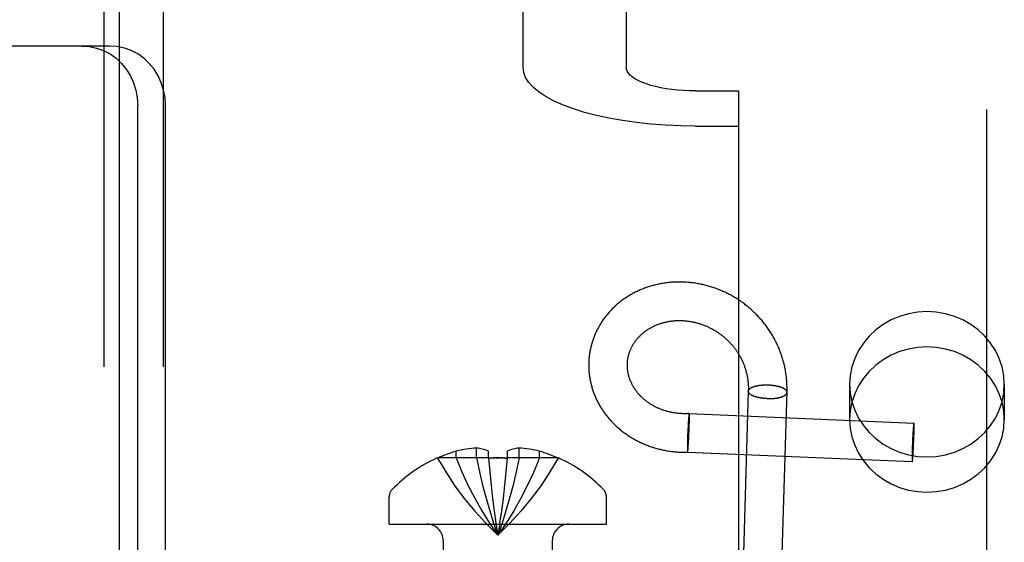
# Model space of a CAD drawing. Header units: inches. Extents: x 0 to 224, y 0 to 145.
# Tile 23 of 91: x 72.856 to 73.849, y 52.869 to 53.396. Entities that reach past the tile are written whole.
import ezdxf

# ---------------------------------------------------------------- set-up
doc = ezdxf.new("R2010")
doc.units = ezdxf.units.IN
doc.header["$LTSCALE"] = 12.302632
doc.header["$MEASUREMENT"] = 0
doc.linetypes.add('HIDDEN', pattern=[0.2, 0.1, -0.1])
doc.layers.add('DEFAULT_2', color=8, linetype='HIDDEN')
doc.layers.add('DOOR_3_ASSEMBLY', color=7, linetype='CONTINUOUS')

msp = doc.modelspace()

# ---------------------------------------------------------------- linework, layer by layer
at = {"layer": 'DEFAULT_2', "color": 8, "linetype": 'HIDDEN'}
for p, q in [((73.83138, 55.76637), (73.83138, 50.51637)), ((72.94088, 54.27637), (72.94088, 51.20837)), ((73.00088, 54.27637), (73.00088, 51.20837)), ((73.01888, 51.24237), (73.01888, 54.24237)), ((73.07888, 51.24237), (73.07888, 54.24237)), ((73.36388, 53.3485), (73.36388, 54.12876)), ((73.46788, 54.12876), (73.46788, 53.3485)), ((72.94722, 53.36987), (72.78384, 53.36987)), ((73.53788, 53.32456), (73.58138, 53.32456)), ((73.58138, 53.32456), (73.58138, 53.28899)), ((72.97528, 52.68287), (72.97528, 53.30987)), ((73.00323, 52.68287), (73.00323, 53.30987)), ((73.53788, 53.28899), (73.58138, 53.28899)), ((73.58138, 53.28899), (73.58138, 52.3493)), ((73.59115, 53.0216), (73.59118, 53.02244)), ((73.59115, 53.02162), (73.59117, 53.02185)), ((73.63014, 53.02044), (73.63012, 53.02021)), ((73.69338, 53.02856), (73.69338, 52.99299)), ((73.84938, 53.02856), (73.84938, 52.99299)), ((73.53063, 52.99107), (73.53054, 52.9896)), ((73.53073, 52.99244), (73.53063, 52.99107)), ((73.53081, 52.99351), (73.53073, 52.99244)), ((73.53087, 52.9943), (73.53081, 52.99351)), ((73.53093, 52.99504), (73.53087, 52.9943)), ((73.53098, 52.99556), (73.53093, 52.99504)), ((73.53102, 52.99605), (73.53098, 52.99556)), ((73.53107, 52.9965), (73.53102, 52.99605)), ((73.5311, 52.99678), (73.53107, 52.9965)), ((73.53113, 52.99704), (73.5311, 52.99678)), ((73.53116, 52.99729), (73.53113, 52.99704)), ((73.53123, 52.99785), (73.5312, 52.99764)), ((73.5315, 52.99901), (73.75817, 52.98946)), ((73.53168, 52.99764), (73.53167, 52.99785)), ((73.53167, 52.98986), (73.5317, 52.99132)), ((73.53169, 52.99742), (73.53168, 52.99764)), ((73.5317, 52.99718), (73.53169, 52.99742)), ((73.53171, 52.99692), (73.5317, 52.99718)), ((73.5317, 52.99132), (73.53172, 52.99267)), ((73.53171, 52.99664), (73.53171, 52.99692)), ((73.53172, 52.99621), (73.53171, 52.99664)), ((73.53173, 52.99573), (73.53172, 52.99621)), ((73.53172, 52.99267), (73.53173, 52.99372)), ((73.53173, 52.99523), (73.53173, 52.99573)), ((73.53173, 52.9945), (73.53173, 52.99523)), ((73.53173, 52.99372), (73.53173, 52.9945)), ((73.53007, 52.9807), (73.52996, 52.97805)), ((73.53019, 52.98332), (73.53007, 52.9807)), ((73.53031, 52.9856), (73.53019, 52.98332)), ((73.53043, 52.98779), (73.53031, 52.9856)), ((73.53054, 52.9896), (73.53043, 52.98779)), ((73.53129, 52.97836), (73.5314, 52.98101)), ((73.5314, 52.98101), (73.5315, 52.98362)), ((73.5315, 52.98362), (73.53157, 52.98589)), ((73.53157, 52.98589), (73.53163, 52.98806)), ((73.53163, 52.98806), (73.53167, 52.98986)), ((73.75724, 52.9806), (73.75713, 52.97878)), ((73.75734, 52.98206), (73.75724, 52.9806)), ((73.75742, 52.9832), (73.75734, 52.98206)), ((73.7575, 52.98426), (73.75742, 52.9832)), ((73.75756, 52.98505), (73.7575, 52.98426)), ((73.75763, 52.98578), (73.75756, 52.98505)), ((73.75767, 52.98629), (73.75763, 52.98578)), ((73.75772, 52.98677), (73.75767, 52.98629)), ((73.75777, 52.9872), (73.75772, 52.98677)), ((73.75779, 52.98748), (73.75777, 52.9872)), ((73.75782, 52.98773), (73.75779, 52.98748)), ((73.75785, 52.98797), (73.75782, 52.98773)), ((73.75788, 52.98819), (73.75785, 52.98797)), ((73.75829, 52.97827), (73.75834, 52.98012)), ((73.75835, 52.9881), (73.75834, 52.98831)), ((73.75834, 52.98012), (73.75837, 52.98161)), ((73.75836, 52.98787), (73.75835, 52.9881)), ((73.75837, 52.98762), (73.75836, 52.98787)), ((73.75838, 52.98736), (73.75837, 52.98762)), ((73.75837, 52.98161), (73.75839, 52.983)), ((73.75838, 52.98708), (73.75838, 52.98736)), ((73.75839, 52.98663), (73.75838, 52.98708)), ((73.7584, 52.98614), (73.75839, 52.98663)), ((73.75839, 52.983), (73.7584, 52.98408)), ((73.7584, 52.98563), (73.7584, 52.98614)), ((73.7584, 52.98488), (73.7584, 52.98563)), ((73.7584, 52.98408), (73.7584, 52.98488)), ((73.52973, 52.97099), (73.52968, 52.96919)), ((73.52979, 52.97317), (73.52973, 52.97099)), ((73.52986, 52.97543), (73.52979, 52.97317)), ((73.52996, 52.97805), (73.52986, 52.97543)), ((73.5308, 52.9692), (73.53091, 52.97101)), ((73.53091, 52.97101), (73.53104, 52.97318)), ((73.53104, 52.97318), (73.53117, 52.97573)), ((73.53117, 52.97573), (73.53129, 52.97836)), ((73.75676, 52.97161), (73.75664, 52.96891)), ((73.75689, 52.97427), (73.75676, 52.97161)), ((73.75701, 52.97658), (73.75689, 52.97427)), ((73.75713, 52.97878), (73.75701, 52.97658)), ((73.75794, 52.96835), (73.75805, 52.97104)), ((73.75805, 52.97104), (73.75815, 52.97372)), ((73.75815, 52.97372), (73.75823, 52.97604)), ((73.75823, 52.97604), (73.75829, 52.97827)), ((73.29644, 52.9543), (73.29644, 52.96101)), ((73.31705, 52.9543), (73.31705, 52.96426)), ((73.32894, 52.9543), (73.32894, 52.96101)), ((73.34794, 52.96101), (73.34794, 52.9543)), ((73.35984, 52.9543), (73.35984, 52.96426)), ((73.38044, 52.9543), (73.38044, 52.96101)), ((73.52964, 52.96639), (73.52963, 52.96534)), ((73.52963, 52.96534), (73.52963, 52.96456)), ((73.52963, 52.96456), (73.52963, 52.96383)), ((73.52963, 52.96383), (73.52963, 52.96333)), ((73.52963, 52.96333), (73.52964, 52.96285)), ((73.52966, 52.96774), (73.52964, 52.96639)), ((73.52964, 52.96285), (73.52964, 52.96241)), ((73.52964, 52.96241), (73.52965, 52.96214)), ((73.52965, 52.96214), (73.52966, 52.96188)), ((73.52968, 52.96919), (73.52966, 52.96774)), ((73.52966, 52.96188), (73.52966, 52.96164)), ((73.52966, 52.96164), (73.52967, 52.96142)), ((73.52967, 52.96142), (73.52968, 52.96121)), ((73.53013, 52.96121), (73.53016, 52.96142)), ((73.53022, 52.96189), (73.53025, 52.96215)), ((73.53025, 52.96215), (73.53027, 52.96242)), ((73.53027, 52.96242), (73.53032, 52.96286)), ((73.53032, 52.96286), (73.53036, 52.96333)), ((73.53036, 52.96333), (73.53041, 52.96384)), ((73.53041, 52.96384), (73.53047, 52.96457)), ((73.53047, 52.96457), (73.53053, 52.96535)), ((73.53053, 52.96535), (73.53061, 52.9664)), ((73.53061, 52.9664), (73.53071, 52.96775)), ((73.53071, 52.96775), (73.5308, 52.9692)), ((73.7564, 52.96168), (73.75636, 52.95983)), ((73.75647, 52.96391), (73.7564, 52.96168)), ((73.75654, 52.96623), (73.75647, 52.96391)), ((73.75664, 52.96891), (73.75654, 52.96623)), ((73.75745, 52.95936), (73.75757, 52.96117)), ((73.75757, 52.96117), (73.75769, 52.96338)), ((73.75769, 52.96338), (73.75781, 52.96568)), ((73.75781, 52.96568), (73.75794, 52.96835)), ((73.27744, 52.9543), (73.27759, 52.95403)), ((73.27759, 52.95403), (73.27819, 52.9543)), ((73.32894, 52.9543), (73.27819, 52.9543)), ((73.32894, 52.9543), (73.33025, 52.94013)), ((73.32894, 52.9543), (73.32897, 52.95403)), ((73.32897, 52.95403), (73.33054, 52.95411)), ((73.33685, 52.95429), (73.33844, 52.9543)), ((73.33844, 52.9543), (73.34003, 52.95429)), ((73.34635, 52.95411), (73.34792, 52.95403)), ((73.34794, 52.9543), (73.34663, 52.94013)), ((73.34794, 52.9543), (73.34792, 52.95403)), ((73.3987, 52.9543), (73.34794, 52.9543)), ((73.39929, 52.95403), (73.3987, 52.9543)), ((73.39944, 52.9543), (73.39929, 52.95403)), ((73.52986, 52.96005), (73.75653, 52.95049)), ((73.75631, 52.95695), (73.7563, 52.95587)), ((73.7563, 52.95587), (73.7563, 52.95507)), ((73.7563, 52.95507), (73.7563, 52.95433)), ((73.7563, 52.95433), (73.7563, 52.95381)), ((73.7563, 52.95381), (73.7563, 52.95333)), ((73.7563, 52.95333), (73.75631, 52.95288)), ((73.75633, 52.95834), (73.75631, 52.95695)), ((73.75631, 52.95288), (73.75632, 52.9526)), ((73.75632, 52.9526), (73.75633, 52.95233)), ((73.75636, 52.95983), (73.75633, 52.95834)), ((73.75633, 52.95233), (73.75633, 52.95209)), ((73.75633, 52.95209), (73.75634, 52.95186)), ((73.75634, 52.95186), (73.75635, 52.95165)), ((73.75682, 52.95176), (73.75684, 52.95198)), ((73.75684, 52.95198), (73.75687, 52.95222)), ((73.75687, 52.95222), (73.7569, 52.95248)), ((73.7569, 52.95248), (73.75693, 52.95275)), ((73.75693, 52.95275), (73.75698, 52.95319)), ((73.75698, 52.95319), (73.75702, 52.95366)), ((73.75702, 52.95366), (73.75707, 52.95417)), ((73.75707, 52.95417), (73.75713, 52.9549)), ((73.75713, 52.9549), (73.7572, 52.95569)), ((73.7572, 52.95569), (73.75728, 52.95675)), ((73.75728, 52.95675), (73.75736, 52.95789)), ((73.75736, 52.95789), (73.75745, 52.95936)), ((73.33023, 52.94034), (73.33166, 52.9266)), ((73.34665, 52.94034), (73.34523, 52.9266)), ((73.33164, 52.92677), (73.33318, 52.91345)), ((73.22894, 52.88737), (73.22894, 52.91537)), ((73.33316, 52.91357), (73.33482, 52.90069)), ((73.34372, 52.91357), (73.34208, 52.90077)), ((73.44794, 52.88737), (73.44794, 52.91537)), ((73.34208, 52.90077), (73.34031, 52.8883)), ((73.22894, 52.88737), (73.44794, 52.88737)), ((73.34032, 52.88834), (73.33844, 52.8763)), ((73.28344, 52.87087), (73.28344, 52.64737)), ((73.39344, 52.87087), (73.39344, 52.64737))]:
    msp.add_line(p, q, dxfattribs=at)
for points in [[(72.91926, 53.36987), (72.92664, 53.36934), (72.93376, 53.36783), (72.9407, 53.3653), (72.94727, 53.36183), (72.95336, 53.35747), (72.95887, 53.3523), (72.9637, 53.34639), (72.96778, 53.33987), (72.97101, 53.33283), (72.97337, 53.3254), (72.97479, 53.31777), (72.97528, 53.30987)], [(73.00323, 53.30987), (73.00274, 53.31777), (73.00132, 53.3254), (72.99896, 53.33283), (72.99573, 53.33987), (72.99165, 53.34639), (72.98683, 53.3523), (72.98131, 53.35747), (72.97523, 53.36183), (72.96865, 53.3653), (72.96172, 53.36783), (72.95459, 53.36934), (72.94722, 53.36987)], [(73.53788, 53.28899), (73.52266, 53.28922), (73.50766, 53.2899), (73.49284, 53.29102), (73.47837, 53.29258), (73.46434, 53.29457), (73.45088, 53.29697), (73.43808, 53.29976), (73.42603, 53.30292), (73.41484, 53.30642), (73.40459, 53.31025), (73.39535, 53.31437), (73.38719, 53.31875), (73.38018, 53.32335), (73.37437, 53.32815), (73.36981, 53.3331), (73.36652, 53.33817), (73.36455, 53.3433), (73.36388, 53.3485)], [(73.53788, 53.32456), (73.53175, 53.32465), (73.52572, 53.32493), (73.51976, 53.32538), (73.51394, 53.32601), (73.5083, 53.32681), (73.50288, 53.32777), (73.49773, 53.32889), (73.49288, 53.33016), (73.48838, 53.33158), (73.48425, 53.33311), (73.48054, 53.33477), (73.47726, 53.33653), (73.47444, 53.33839), (73.4721, 53.34032), (73.47026, 53.34231), (73.46894, 53.34435), (73.46815, 53.34641), (73.46788, 53.3485)], [(73.63017, 53.02159), (73.63019, 53.02278), (73.6302, 53.02397), (73.6302, 53.02516), (73.63018, 53.02634), (73.63015, 53.02753), (73.63011, 53.02872), (73.63005, 53.02991), (73.62998, 53.03109), (73.62989, 53.03228), (73.62979, 53.03346), (73.62968, 53.03465), (73.62955, 53.03583), (73.62941, 53.03701), (73.62926, 53.03819), (73.6291, 53.03937), (73.62892, 53.04055), (73.62872, 53.04172), (73.62852, 53.04289), (73.6283, 53.04406), (73.62806, 53.04523), (73.62782, 53.0464), (73.62756, 53.04756), (73.62729, 53.04872), (73.627, 53.04988), (73.6267, 53.05103), (73.62639, 53.05218), (73.62607, 53.05333), (73.62573, 53.05447), (73.62538, 53.05562), (73.62501, 53.05675), (73.62464, 53.05788), (73.62425, 53.05901), (73.62384, 53.06014), (73.62343, 53.06126), (73.623, 53.06237), (73.62256, 53.06349), (73.62211, 53.06459), (73.62164, 53.06569), (73.62117, 53.06679), (73.62068, 53.06788), (73.62017, 53.06897), (73.61966, 53.07005), (73.61913, 53.07112), (73.61859, 53.07219), (73.61804, 53.07326), (73.61748, 53.07431), (73.6169, 53.07537), (73.61632, 53.07641), (73.61572, 53.07745), (73.61511, 53.07848), (73.61449, 53.07951), (73.61385, 53.08053), (73.61321, 53.08154), (73.61255, 53.08255), (73.61189, 53.08354), (73.61121, 53.08453), (73.61052, 53.08552), (73.60982, 53.08649), (73.60911, 53.08746), (73.60839, 53.08842), (73.60765, 53.08937), (73.60691, 53.09032), (73.60616, 53.09125), (73.60539, 53.09218), (73.60462, 53.0931), (73.60384, 53.09401), (73.60304, 53.09492), (73.60224, 53.09581), (73.60142, 53.0967), (73.6006, 53.09757), (73.59976, 53.09844), (73.59892, 53.0993), (73.59807, 53.10015), (73.59721, 53.10099), (73.59634, 53.10182), (73.59546, 53.10264), (73.59457, 53.10345), (73.59367, 53.10425), (73.59276, 53.10504), (73.59185, 53.10582), (73.59092, 53.10659), (73.58999, 53.10735), (73.58905, 53.1081), (73.58811, 53.10884), (73.58715, 53.10957), (73.58619, 53.11029), (73.58521, 53.111), (73.58424, 53.1117), (73.58325, 53.11239), (73.58226, 53.11306), (73.58126, 53.11373), (73.58025, 53.11438), (73.57923, 53.11503), (73.57821, 53.11566), (73.57718, 53.11628), (73.57615, 53.11689), (73.57511, 53.11749), (73.57406, 53.11807), (73.57301, 53.11865), (73.57195, 53.11921), (73.57089, 53.11976), (73.56982, 53.1203), (73.56874, 53.12083), (73.56766, 53.12135), (73.56658, 53.12185), (73.56549, 53.12234), (73.56439, 53.12282), (73.56329, 53.12329), (73.56219, 53.12375), (73.56108, 53.12419), (73.55997, 53.12462), (73.55885, 53.12504), (73.55773, 53.12545), (73.5566, 53.12584), (73.55548, 53.12622), (73.55434, 53.12659), (73.55321, 53.12695), (73.55207, 53.12729), (73.55093, 53.12763), (73.54979, 53.12794), (73.54864, 53.12825), (73.54749, 53.12854), (73.54634, 53.12882), (73.54518, 53.12909), (73.54403, 53.12935), (73.54287, 53.12959), (73.54171, 53.12982), (73.54055, 53.13004), (73.53939, 53.13024), (73.53823, 53.13043), (73.53706, 53.13061), (73.5359, 53.13077), (73.53473, 53.13092), (73.53356, 53.13106), (73.5324, 53.13119), (73.53123, 53.1313), (73.53006, 53.1314), (73.52889, 53.13149), (73.52773, 53.13156), (73.52656, 53.13163), (73.52539, 53.13167), (73.52423, 53.13171), (73.52306, 53.13173), (73.5219, 53.13174), (73.52074, 53.13174), (73.51958, 53.13172), (73.51842, 53.13169), (73.51726, 53.13165), (73.5161, 53.13159), (73.51495, 53.13153), (73.5138, 53.13145), (73.51265, 53.13135), (73.5115, 53.13125), (73.51036, 53.13113), (73.50921, 53.13099), (73.50807, 53.13085), (73.50694, 53.13069), (73.50581, 53.13052), (73.50468, 53.13034), (73.50355, 53.13015), (73.50243, 53.12994), (73.50131, 53.12972), (73.5002, 53.12949), (73.49909, 53.12924), (73.49798, 53.12898), (73.49688, 53.12871), (73.49579, 53.12843), (73.4947, 53.12814), (73.49361, 53.12783), (73.49253, 53.12751), (73.49145, 53.12718), (73.49038, 53.12684), (73.48932, 53.12649), (73.48826, 53.12612), (73.4872, 53.12575), (73.48616, 53.12536), (73.48511, 53.12496), (73.48408, 53.12454), (73.48305, 53.12412), (73.48203, 53.12369), (73.48101, 53.12324), (73.48, 53.12278), (73.479, 53.12231), (73.47801, 53.12183), (73.47702, 53.12134), (73.47604, 53.12084), (73.47507, 53.12033), (73.4741, 53.1198), (73.47314, 53.11927), (73.47219, 53.11873), (73.47125, 53.11817), (73.47032, 53.1176), (73.46939, 53.11703), (73.46848, 53.11644), (73.46757, 53.11585), (73.46667, 53.11524), (73.46578, 53.11463), (73.46489, 53.114), (73.46402, 53.11336)], [(73.46402, 53.11336), (73.46316, 53.11272), (73.4623, 53.11206), (73.46146, 53.1114), (73.46062, 53.11073), (73.45979, 53.11004), (73.45898, 53.10935), (73.45817, 53.10865), (73.45737, 53.10794), (73.45658, 53.10723), (73.45581, 53.1065), (73.45504, 53.10576), (73.45428, 53.10502), (73.45353, 53.10427), (73.4528, 53.10351), (73.45207, 53.10274), (73.45136, 53.10196), (73.45065, 53.10118), (73.44996, 53.10039), (73.44927, 53.09959), (73.4486, 53.09878), (73.44794, 53.09797), (73.44729, 53.09715), (73.44665, 53.09632), (73.44602, 53.09549), (73.4454, 53.09464), (73.4448, 53.0938), (73.4442, 53.09294), (73.44362, 53.09208), (73.44305, 53.09121), (73.44249, 53.09034), (73.44194, 53.08946), (73.44141, 53.08857), (73.44088, 53.08768), (73.44037, 53.08678), (73.43987, 53.08588), (73.43938, 53.08497), (73.43891, 53.08405), (73.43844, 53.08314), (73.43799, 53.08221), (73.43755, 53.08128), (73.43713, 53.08035), (73.43671, 53.07941), (73.43631, 53.07847), (73.43592, 53.07752), (73.43554, 53.07657), (73.43517, 53.07561), (73.43482, 53.07465), (73.43448, 53.07368), (73.43415, 53.07272), (73.43384, 53.07175), (73.43354, 53.07077), (73.43325, 53.06979), (73.43297, 53.06881), (73.43271, 53.06782), (73.43245, 53.06684), (73.43222, 53.06585), (73.43199, 53.06485), (73.43178, 53.06386), (73.43158, 53.06286), (73.43139, 53.06186), (73.43122, 53.06085), (73.43106, 53.05985), (73.43091, 53.05884), (73.43081, 53.05815)], [(73.84938, 53.02856), (73.84879, 53.03746), (73.84711, 53.0461), (73.8443, 53.05455), (73.84044, 53.06262), (73.83557, 53.07019), (73.82976, 53.07716), (73.8231, 53.08342), (73.81569, 53.08888), (73.80762, 53.09345), (73.79904, 53.09709), (73.79004, 53.09972), (73.78078, 53.10132), (73.77138, 53.10185), (73.76198, 53.10132), (73.75271, 53.09972), (73.74372, 53.09709), (73.73513, 53.09345), (73.72707, 53.08888), (73.71966, 53.08342), (73.71299, 53.07716), (73.70719, 53.07019), (73.70231, 53.06262), (73.69845, 53.05455), (73.69564, 53.0461), (73.69396, 53.03746), (73.69338, 53.02856)], [(73.46948, 53.05307), (73.46955, 53.05359), (73.46966, 53.05426), (73.46977, 53.05493), (73.4699, 53.0556), (73.47003, 53.05626), (73.47018, 53.05693), (73.47034, 53.05759), (73.47051, 53.05825), (73.47069, 53.05891), (73.47089, 53.05956), (73.47109, 53.06021), (73.4713, 53.06086), (73.47153, 53.0615), (73.47177, 53.06214), (73.47201, 53.06277), (73.47227, 53.06341), (73.47254, 53.06403), (73.47282, 53.06466), (73.47311, 53.06528), (73.47341, 53.06589), (73.47372, 53.0665), (73.47404, 53.06711), (73.47437, 53.06771), (73.47471, 53.0683), (73.47506, 53.06889), (73.47542, 53.06948), (73.47579, 53.07006), (73.47616, 53.07063), (73.47655, 53.0712), (73.47695, 53.07177), (73.47736, 53.07232), (73.47777, 53.07288), (73.4782, 53.07342), (73.47863, 53.07396), (73.47907, 53.07449), (73.47952, 53.07502), (73.47998, 53.07554), (73.48045, 53.07606), (73.48093, 53.07657), (73.48141, 53.07707), (73.48191, 53.07756), (73.48241, 53.07805), (73.48292, 53.07854), (73.48343, 53.07901), (73.48396, 53.07948), (73.48449, 53.07994), (73.48503, 53.0804), (73.48558, 53.08084), (73.48614, 53.08128), (73.4867, 53.08172), (73.48727, 53.08214), (73.48785, 53.08256), (73.48843, 53.08297), (73.48902, 53.08337), (73.48962, 53.08377), (73.49022, 53.08416), (73.49084, 53.08454), (73.49145, 53.08491), (73.49208, 53.08527), (73.49271, 53.08563), (73.49334, 53.08598), (73.49398, 53.08632), (73.49463, 53.08665), (73.49529, 53.08698), (73.49595, 53.0873), (73.49661, 53.0876), (73.49728, 53.0879), (73.49796, 53.0882), (73.49864, 53.08848), (73.49933, 53.08875), (73.50002, 53.08902), (73.50072, 53.08928), (73.50142, 53.08953), (73.50212, 53.08977), (73.50283, 53.09), (73.50355, 53.09023), (73.50427, 53.09044), (73.50499, 53.09065), (73.50572, 53.09084), (73.50645, 53.09103), (73.50719, 53.09121), (73.50793, 53.09138), (73.50867, 53.09154), (73.50942, 53.09169), (73.51017, 53.09184), (73.51092, 53.09197), (73.51168, 53.0921), (73.51244, 53.09221), (73.5132, 53.09232), (73.51397, 53.09242), (73.51473, 53.09251), (73.5155, 53.09258), (73.51628, 53.09265), (73.51705, 53.09271), (73.51783, 53.09277), (73.51861, 53.09281), (73.51939, 53.09284), (73.52017, 53.09286), (73.52096, 53.09288), (73.52174, 53.09288), (73.52253, 53.09287), (73.52332, 53.09286), (73.52411, 53.09283), (73.5249, 53.0928), (73.52569, 53.09276), (73.52648, 53.0927), (73.52728, 53.09264), (73.52807, 53.09257), (73.52886, 53.09249), (73.52966, 53.0924), (73.53045, 53.0923), (73.53125, 53.09219), (73.53204, 53.09207), (73.53283, 53.09194), (73.53363, 53.0918), (73.53442, 53.09165), (73.53521, 53.09149), (73.536, 53.09132), (73.53679, 53.09115), (73.53758, 53.09096), (73.53836, 53.09077), (73.53915, 53.09056), (73.53993, 53.09035), (73.54072, 53.09012), (73.5415, 53.08989), (73.54228, 53.08965), (73.54305, 53.0894), (73.54383, 53.08914), (73.5446, 53.08887), (73.54537, 53.08859), (73.54614, 53.0883), (73.5469, 53.088), (73.54767, 53.08769), (73.54842, 53.08738), (73.54918, 53.08705), (73.54993, 53.08672), (73.55068, 53.08638), (73.55143, 53.08602), (73.55217, 53.08566), (73.55291, 53.08529), (73.55364, 53.08492), (73.55438, 53.08453), (73.5551, 53.08413), (73.55582, 53.08373), (73.55654, 53.08331), (73.55726, 53.08289), (73.55797, 53.08246), (73.55867, 53.08202), (73.55937, 53.08158), (73.56007, 53.08112), (73.56076, 53.08066), (73.56144, 53.08019), (73.56212, 53.07971), (73.5628, 53.07922), (73.56346, 53.07872), (73.56413, 53.07822), (73.56478, 53.07771), (73.56544, 53.07719), (73.56608, 53.07666), (73.56672, 53.07612), (73.56736, 53.07558), (73.56798, 53.07503), (73.5686, 53.07447), (73.56922, 53.07391), (73.56983, 53.07333), (73.57043, 53.07276), (73.57102, 53.07217), (73.57161, 53.07157), (73.57219, 53.07097), (73.57276, 53.07037), (73.57333, 53.06975), (73.57389, 53.06913), (73.57444, 53.0685), (73.57499, 53.06787), (73.57552, 53.06723), (73.57605, 53.06658), (73.57657, 53.06592), (73.57709, 53.06526), (73.57759, 53.0646), (73.57809, 53.06392), (73.57858, 53.06325), (73.57906, 53.06256), (73.57954, 53.06187), (73.58, 53.06118), (73.58046, 53.06047), (73.58091, 53.05977), (73.58135, 53.05906), (73.58178, 53.05834), (73.5822, 53.05762), (73.58261, 53.05689), (73.58302, 53.05616), (73.58341, 53.05542), (73.5838, 53.05468), (73.58417, 53.05393), (73.58454, 53.05318), (73.5849, 53.05242), (73.58525, 53.05166), (73.58559, 53.0509), (73.58592, 53.05013)], [(73.84938, 52.99299), (73.84879, 53.00189), (73.84711, 53.01053), (73.8443, 53.01898), (73.84044, 53.02705), (73.83557, 53.03462), (73.82976, 53.04159), (73.8231, 53.04785), (73.81569, 53.05331), (73.80762, 53.05788), (73.79904, 53.06152), (73.79004, 53.06415), (73.78078, 53.06575), (73.77138, 53.06628), (73.76198, 53.06575), (73.75271, 53.06415), (73.74372, 53.06152), (73.73513, 53.05788), (73.72707, 53.05331), (73.71966, 53.04785), (73.71299, 53.04159), (73.70719, 53.03462), (73.70231, 53.02705), (73.69845, 53.01898), (73.69564, 53.01053), (73.69396, 53.00189), (73.69338, 52.99299)], [(73.43081, 53.05815), (73.43072, 53.05744), (73.43061, 53.05643), (73.43051, 53.05543), (73.43041, 53.05442), (73.43034, 53.05342), (73.43027, 53.05241), (73.43022, 53.0514), (73.43018, 53.05039), (73.43016, 53.04938), (73.43014, 53.04837), (73.43015, 53.04736), (73.43016, 53.04635), (73.43018, 53.04534), (73.43022, 53.04433), (73.43028, 53.04331), (73.43034, 53.0423), (73.43042, 53.04129), (73.43051, 53.04028), (73.43061, 53.03927), (73.43073, 53.03826), (73.43086, 53.03726), (73.431, 53.03625), (73.43116, 53.03524), (73.43132, 53.03424), (73.4315, 53.03323), (73.4317, 53.03223), (73.43191, 53.03123), (73.43212, 53.03024), (73.43236, 53.02924), (73.4326, 53.02825), (73.43286, 53.02725), (73.43313, 53.02626), (73.43341, 53.02528), (73.43371, 53.02429), (73.43402, 53.02331), (73.43434, 53.02233), (73.43467, 53.02136), (73.43502, 53.02039), (73.43538, 53.01942), (73.43575, 53.01845), (73.43614, 53.01749), (73.43653, 53.01653), (73.43694, 53.01558), (73.43736, 53.01463), (73.4378, 53.01368), (73.43824, 53.01274), (73.4387, 53.0118), (73.43917, 53.01087), (73.43965, 53.00994), (73.44015, 53.00902), (73.44065, 53.0081), (73.44117, 53.00718), (73.4417, 53.00628), (73.44225, 53.00537), (73.4428, 53.00447), (73.44337, 53.00358), (73.44394, 53.0027), (73.44453, 53.00182), (73.44513, 53.00094), (73.44574, 53.00007), (73.44637, 52.99921), (73.447, 52.99836), (73.44765, 52.99751), (73.44831, 52.99666), (73.44897, 52.99583), (73.44965, 52.995), (73.45034, 52.99418), (73.45105, 52.99336), (73.45176, 52.99256), (73.45248, 52.99175), (73.45321, 52.99096), (73.45396, 52.99018), (73.45471, 52.9894), (73.45547, 52.98863), (73.45625, 52.98787), (73.45703, 52.98711), (73.45783, 52.98637), (73.45863, 52.98563), (73.45945, 52.9849), (73.46027, 52.98418), (73.46111, 52.98347), (73.46195, 52.98277), (73.4628, 52.98208), (73.46366, 52.98139), (73.46453, 52.98072), (73.46541, 52.98005), (73.4663, 52.97939), (73.4672, 52.97875), (73.46811, 52.97811), (73.46902, 52.97748), (73.46995, 52.97686), (73.47088, 52.97625), (73.47182, 52.97565), (73.47277, 52.97506), (73.47372, 52.97449), (73.47469, 52.97392), (73.47566, 52.97336), (73.47664, 52.97281), (73.47763, 52.97227), (73.47862, 52.97174), (73.47962, 52.97123), (73.48063, 52.97072), (73.48165, 52.97023), (73.48267, 52.96974), (73.4837, 52.96927), (73.48474, 52.96881), (73.48578, 52.96836), (73.48683, 52.96792), (73.48788, 52.96749), (73.48894, 52.96707), (73.49001, 52.96667), (73.49108, 52.96627), (73.49216, 52.96589), (73.49324, 52.96552), (73.49433, 52.96516), (73.49543, 52.96481), (73.49653, 52.96447), (73.49763, 52.96415), (73.49874, 52.96384), (73.49985, 52.96354), (73.50097, 52.96325), (73.50209, 52.96297), (73.50321, 52.96271), (73.50434, 52.96245), (73.50548, 52.96221), (73.50662, 52.96199), (73.50776, 52.96177), (73.5089, 52.96157), (73.51005, 52.96138), (73.5112, 52.9612), (73.51235, 52.96103), (73.51351, 52.96088), (73.51466, 52.96074), (73.51583, 52.96061), (73.51699, 52.96049), (73.51815, 52.96039), (73.51932, 52.9603), (73.52049, 52.96022), (73.52166, 52.96015), (73.52283, 52.9601), (73.52401, 52.96006), (73.52518, 52.96003), (73.52636, 52.96002), (73.52753, 52.96001), (73.52871, 52.96002), (73.52986, 52.96005)], [(73.5315, 52.99901), (73.53071, 52.99897), (73.52989, 52.99893), (73.52908, 52.9989), (73.52827, 52.99889), (73.52746, 52.99888), (73.52666, 52.99888), (73.52585, 52.99889), (73.52504, 52.99891), (73.52424, 52.99894), (73.52343, 52.99897), (73.52263, 52.99902), (73.52183, 52.99908), (73.52103, 52.99914), (73.52023, 52.99922), (73.51944, 52.9993), (73.51865, 52.9994), (73.51786, 52.9995), (73.51707, 52.99961), (73.51628, 52.99973), (73.5155, 52.99986), (73.51472, 53), (73.51394, 53.00015), (73.51317, 53.00031), (73.5124, 53.00047), (73.51163, 53.00065), (73.51087, 53.00083), (73.51011, 53.00102), (73.50935, 53.00122), (73.5086, 53.00143), (73.50785, 53.00165), (73.5071, 53.00188), (73.50636, 53.00211), (73.50562, 53.00236), (73.50489, 53.00261), (73.50416, 53.00287), (73.50344, 53.00314), (73.50272, 53.00342), (73.50201, 53.0037), (73.5013, 53.004), (73.5006, 53.0043), (73.4999, 53.00461), (73.49921, 53.00493), (73.49852, 53.00525), (73.49783, 53.00558), (73.49716, 53.00593), (73.49649, 53.00627), (73.49582, 53.00663), (73.49516, 53.007), (73.49451, 53.00737), (73.49386, 53.00775), (73.49322, 53.00813), (73.49259, 53.00853), (73.49196, 53.00893), (73.49134, 53.00934), (73.49072, 53.00975), (73.49011, 53.01017), (73.48951, 53.0106), (73.48892, 53.01104), (73.48833, 53.01148), (73.48775, 53.01193), (73.48718, 53.01239), (73.48661, 53.01285), (73.48605, 53.01332), (73.4855, 53.0138), (73.48496, 53.01428), (73.48442, 53.01477), (73.4839, 53.01526), (73.48338, 53.01576), (73.48286, 53.01627), (73.48236, 53.01678), (73.48187, 53.0173), (73.48138, 53.01782), (73.4809, 53.01835), (73.48043, 53.01889), (73.47996, 53.01943), (73.47951, 53.01998), (73.47906, 53.02053), (73.47863, 53.02108), (73.4782, 53.02165), (73.47778, 53.02221), (73.47737, 53.02278), (73.47697, 53.02336), (73.47658, 53.02394), (73.47619, 53.02453), (73.47582, 53.02512), (73.47546, 53.02571), (73.4751, 53.02631), (73.47476, 53.02692), (73.47442, 53.02753), (73.47409, 53.02814), (73.47378, 53.02875), (73.47347, 53.02937), (73.47317, 53.03), (73.47289, 53.03063), (73.47261, 53.03126), (73.47234, 53.03189), (73.47209, 53.03253), (73.47184, 53.03317), (73.47161, 53.03381), (73.47138, 53.03446), (73.47117, 53.03511), (73.47096, 53.03576), (73.47077, 53.03642), (73.47058, 53.03708), (73.47041, 53.03774), (73.47025, 53.0384), (73.4701, 53.03906), (73.46996, 53.03973), (73.46983, 53.0404), (73.46971, 53.04107), (73.4696, 53.04174), (73.46951, 53.04241), (73.46942, 53.04308), (73.46935, 53.04376), (73.46928, 53.04443), (73.46923, 53.04511), (73.46919, 53.04579), (73.46916, 53.04647), (73.46915, 53.04714), (73.46914, 53.04782), (73.46915, 53.0485), (73.46916, 53.04917), (73.46919, 53.04985), (73.46923, 53.05053), (73.46928, 53.0512), (73.46934, 53.05188), (73.46942, 53.05255), (73.46948, 53.05307)], [(73.58592, 53.05013), (73.58624, 53.04936), (73.58655, 53.04858), (73.58686, 53.0478), (73.58715, 53.04702), (73.58743, 53.04623), (73.5877, 53.04544), (73.58797, 53.04465), (73.58822, 53.04385), (73.58846, 53.04305), (73.58869, 53.04225), (73.58892, 53.04145), (73.58913, 53.04064), (73.58933, 53.03983), (73.58952, 53.03901), (73.58971, 53.0382), (73.58988, 53.03738), (73.59004, 53.03656), (73.59019, 53.03574), (73.59033, 53.03492), (73.59046, 53.03409), (73.59058, 53.03326), (73.59069, 53.03244), (73.59079, 53.03161), (73.59088, 53.03078), (73.59096, 53.02994), (73.59102, 53.02911), (73.59108, 53.02828), (73.59113, 53.02744), (73.59116, 53.02661), (73.59119, 53.02578), (73.5912, 53.02494), (73.59121, 53.02411), (73.5912, 53.02327), (73.59118, 53.02244)], [(73.59115, 53.0216), (73.57649, 52.52019), (73.57645, 52.51937), (73.57641, 52.51856), (73.57636, 52.51774), (73.5763, 52.51693), (73.57623, 52.51612), (73.57615, 52.5153), (73.57606, 52.51449), (73.57596, 52.51368), (73.5759, 52.51317)], [(73.60974, 53.01411), (73.60944, 53.01413), (73.60914, 53.01414), (73.60884, 53.01416), (73.60854, 53.01418), (73.60824, 53.0142), (73.60795, 53.01422), (73.60765, 53.01424), (73.60735, 53.01427), (73.60706, 53.01429), (73.60676, 53.01432), (73.60647, 53.01435), (73.60618, 53.01438), (73.60588, 53.01441), (73.60559, 53.01445), (73.6053, 53.01448), (73.60502, 53.01452), (73.60473, 53.01456), (73.60444, 53.0146), (73.60416, 53.01464), (73.60388, 53.01469), (73.6036, 53.01473), (73.60332, 53.01478), (73.60304, 53.01483), (73.60277, 53.01488), (73.60249, 53.01493), (73.60222, 53.01498), (73.60195, 53.01503), (73.60168, 53.01509), (73.60142, 53.01515), (73.60115, 53.0152), (73.60089, 53.01526), (73.60063, 53.01532), (73.60038, 53.01539), (73.60012, 53.01545), (73.59987, 53.01551), (73.59962, 53.01558), (73.59938, 53.01565), (73.59913, 53.01572), (73.59889, 53.01579), (73.59865, 53.01586), (73.59842, 53.01593), (73.59819, 53.016), (73.59796, 53.01608), (73.59773, 53.01615), (73.59751, 53.01623), (73.59729, 53.01631), (73.59707, 53.01639), (73.59686, 53.01647), (73.59665, 53.01655), (73.59644, 53.01663), (73.59624, 53.01672), (73.59603, 53.0168), (73.59584, 53.01689), (73.59564, 53.01698), (73.59545, 53.01706), (73.59527, 53.01715), (73.59509, 53.01724), (73.59491, 53.01733), (73.59473, 53.01742), (73.59456, 53.01751), (73.59439, 53.01761), (73.59423, 53.0177), (73.59407, 53.0178), (73.59391, 53.01789), (73.59376, 53.01799), (73.59361, 53.01808), (73.59347, 53.01818), (73.59333, 53.01828), (73.59319, 53.01838), (73.59306, 53.01848), (73.59293, 53.01858), (73.59281, 53.01868), (73.59269, 53.01878), (73.59258, 53.01888), (73.59247, 53.01898), (73.59236, 53.01909), (73.59226, 53.01919), (73.59216, 53.01929), (73.59207, 53.0194), (73.59198, 53.0195), (73.59189, 53.01961), (73.59181, 53.01971), (73.59174, 53.01982), (73.59167, 53.01992), (73.5916, 53.02003), (73.59154, 53.02014), (73.59148, 53.02024), (73.59143, 53.02035), (73.59138, 53.02046), (73.59134, 53.02056), (73.5913, 53.02067), (73.59127, 53.02078), (73.59124, 53.02088), (73.59121, 53.02099), (73.59119, 53.0211), (73.59117, 53.02121), (73.59116, 53.02131), (73.59115, 53.02142), (73.59115, 53.02153), (73.59115, 53.0216)], [(73.59117, 53.02185), (73.59119, 53.02195), (73.59121, 53.02206), (73.59124, 53.02217), (73.59127, 53.02227), (73.5913, 53.02238), (73.59134, 53.02248), (73.59138, 53.02259), (73.59143, 53.02269), (73.59149, 53.02279), (73.59154, 53.0229), (73.59161, 53.023), (73.59167, 53.0231), (73.59174, 53.02321), (73.59182, 53.02331), (73.5919, 53.02341), (73.59198, 53.02351), (73.59207, 53.02361), (73.59217, 53.02371), (73.59226, 53.02381), (73.59237, 53.0239), (73.59247, 53.024), (73.59258, 53.0241), (73.5927, 53.02419), (73.59282, 53.02429), (73.59294, 53.02438), (73.59307, 53.02448), (73.5932, 53.02457), (73.59334, 53.02466), (73.59348, 53.02475), (73.59362, 53.02484), (73.59377, 53.02493), (73.59392, 53.02502), (73.59408, 53.02511), (73.59424, 53.02519), (73.5944, 53.02528), (73.59457, 53.02536), (73.59474, 53.02545), (73.59492, 53.02553), (73.59509, 53.02561), (73.59528, 53.02569), (73.59546, 53.02577), (73.59565, 53.02585), (73.59585, 53.02593), (73.59604, 53.026), (73.59625, 53.02608), (73.59645, 53.02615), (73.59666, 53.02622), (73.59687, 53.02629), (73.59708, 53.02636), (73.5973, 53.02643), (73.59752, 53.0265), (73.59774, 53.02656), (73.59797, 53.02663), (73.5982, 53.02669), (73.59843, 53.02675), (73.59867, 53.02681), (73.5989, 53.02687), (73.59915, 53.02693), (73.59939, 53.02698), (73.59964, 53.02704), (73.59988, 53.02709), (73.60014, 53.02714), (73.60039, 53.02719), (73.60065, 53.02724), (73.60091, 53.02729), (73.60117, 53.02734), (73.60143, 53.02738), (73.6017, 53.02743), (73.60196, 53.02747), (73.60223, 53.02751), (73.6025, 53.02755), (73.60278, 53.02758), (73.60305, 53.02762), (73.60333, 53.02765), (73.60361, 53.02768), (73.60389, 53.02771), (73.60417, 53.02774), (73.60446, 53.02777), (73.60474, 53.0278), (73.60503, 53.02782), (73.60532, 53.02784), (73.60561, 53.02786), (73.6059, 53.02788), (73.60619, 53.0279), (73.60648, 53.02792), (73.60678, 53.02793), (73.60707, 53.02795), (73.60737, 53.02796), (73.60766, 53.02797), (73.60796, 53.02797), (73.60826, 53.02798), (73.60856, 53.02799), (73.60885, 53.02799), (73.60915, 53.02799), (73.60945, 53.02799), (73.60975, 53.02799), (73.61005, 53.02798), (73.61035, 53.02798), (73.61065, 53.02797), (73.61095, 53.02796), (73.61125, 53.02795), (73.61155, 53.02794)], [(73.60974, 53.01411), (73.61004, 53.0141), (73.61034, 53.01409), (73.61064, 53.01408), (73.61094, 53.01408), (73.61124, 53.01407), (73.61154, 53.01407), (73.61184, 53.01406), (73.61214, 53.01406), (73.61244, 53.01407), (73.61274, 53.01407), (73.61303, 53.01407), (73.61333, 53.01408), (73.61363, 53.01409), (73.61392, 53.0141), (73.61422, 53.01411), (73.61451, 53.01412), (73.61481, 53.01414), (73.6151, 53.01415), (73.61539, 53.01417), (73.61568, 53.01419), (73.61597, 53.01421), (73.61626, 53.01423), (73.61655, 53.01426), (73.61683, 53.01428), (73.61712, 53.01431), (73.6174, 53.01434), (73.61768, 53.01437), (73.61796, 53.0144), (73.61824, 53.01444), (73.61851, 53.01447), (73.61879, 53.01451), (73.61906, 53.01455), (73.61933, 53.01459), (73.6196, 53.01463), (73.61986, 53.01467), (73.62012, 53.01472), (73.62039, 53.01476), (73.62064, 53.01481), (73.6209, 53.01486), (73.62115, 53.01491), (73.62141, 53.01496), (73.62166, 53.01501), (73.6219, 53.01507), (73.62215, 53.01513), (73.62239, 53.01518), (73.62262, 53.01524), (73.62286, 53.0153), (73.62309, 53.01536), (73.62332, 53.01543), (73.62355, 53.01549), (73.62377, 53.01556), (73.62399, 53.01562), (73.62421, 53.01569), (73.62442, 53.01576), (73.62463, 53.01583), (73.62484, 53.01591), (73.62505, 53.01598), (73.62525, 53.01605), (73.62544, 53.01613), (73.62564, 53.01621), (73.62583, 53.01628), (73.62601, 53.01636), (73.6262, 53.01644), (73.62638, 53.01652), (73.62655, 53.01661), (73.62672, 53.01669), (73.62689, 53.01677), (73.62705, 53.01686), (73.62721, 53.01695), (73.62737, 53.01703), (73.62752, 53.01712), (73.62767, 53.01721), (73.62782, 53.0173), (73.62796, 53.01739), (73.62809, 53.01748), (73.62822, 53.01758), (73.62835, 53.01767), (73.62847, 53.01776), (73.62859, 53.01786), (73.62871, 53.01795), (73.62882, 53.01805), (73.62893, 53.01815), (73.62903, 53.01825), (73.62913, 53.01835), (73.62922, 53.01844), (73.62931, 53.01854), (73.62939, 53.01865), (73.62947, 53.01875), (73.62955, 53.01885), (73.62962, 53.01895), (73.62969, 53.01905), (73.62975, 53.01916), (73.6298, 53.01926), (73.62986, 53.01936), (73.62991, 53.01947), (73.62995, 53.01957), (73.62999, 53.01968), (73.63002, 53.01978), (73.63005, 53.01989), (73.63008, 53.01999), (73.6301, 53.0201), (73.63012, 53.02021)], [(73.61155, 53.02794), (73.61185, 53.02793), (73.61215, 53.02791), (73.61245, 53.0279), (73.61275, 53.02788), (73.61305, 53.02786), (73.61335, 53.02784), (73.61364, 53.02781), (73.61394, 53.02779), (73.61423, 53.02776), (73.61453, 53.02773), (73.61482, 53.0277), (73.61512, 53.02767), (73.61541, 53.02764), (73.6157, 53.02761), (73.61599, 53.02757), (73.61627, 53.02753), (73.61656, 53.02749), (73.61685, 53.02745), (73.61713, 53.02741), (73.61741, 53.02737), (73.61769, 53.02732), (73.61797, 53.02728), (73.61825, 53.02723), (73.61853, 53.02718), (73.6188, 53.02713), (73.61907, 53.02707), (73.61934, 53.02702), (73.61961, 53.02697), (73.61987, 53.02691), (73.62014, 53.02685), (73.6204, 53.02679), (73.62066, 53.02673), (73.62091, 53.02667), (73.62117, 53.0266), (73.62142, 53.02654), (73.62167, 53.02647), (73.62191, 53.02641), (73.62216, 53.02634), (73.6224, 53.02627), (73.62264, 53.0262), (73.62287, 53.02612), (73.6231, 53.02605), (73.62333, 53.02598), (73.62356, 53.0259), (73.62378, 53.02582), (73.624, 53.02574), (73.62422, 53.02566), (73.62443, 53.02558), (73.62464, 53.0255), (73.62485, 53.02542), (73.62506, 53.02534), (73.62526, 53.02525), (73.62545, 53.02517), (73.62565, 53.02508), (73.62584, 53.02499), (73.62602, 53.0249), (73.62621, 53.02481), (73.62638, 53.02472), (73.62656, 53.02463), (73.62673, 53.02454), (73.6269, 53.02445), (73.62706, 53.02435), (73.62722, 53.02426), (73.62738, 53.02416), (73.62753, 53.02407), (73.62768, 53.02397), (73.62782, 53.02387), (73.62796, 53.02377), (73.6281, 53.02367), (73.62823, 53.02358), (73.62836, 53.02348), (73.62848, 53.02337), (73.6286, 53.02327), (73.62871, 53.02317), (73.62882, 53.02307), (73.62893, 53.02297), (73.62903, 53.02286), (73.62913, 53.02276), (73.62922, 53.02266), (73.62931, 53.02255), (73.6294, 53.02245), (73.62948, 53.02234), (73.62955, 53.02224), (73.62962, 53.02213), (73.62969, 53.02202), (73.62975, 53.02192), (73.62981, 53.02181), (73.62986, 53.0217), (73.62991, 53.0216), (73.62995, 53.02149), (73.62999, 53.02138), (73.63003, 53.02128), (73.63006, 53.02117), (73.63008, 53.02106), (73.6301, 53.02096), (73.63012, 53.02085), (73.63013, 53.02074), (73.63014, 53.02063), (73.63014, 53.02053), (73.63014, 53.02046)], [(73.61457, 52.5081), (73.61466, 52.50886), (73.61481, 52.51008), (73.61494, 52.5113), (73.61506, 52.51253), (73.61517, 52.51375), (73.61526, 52.51498), (73.61534, 52.5162), (73.61541, 52.51743), (73.61546, 52.51866), (73.63017, 53.02159)], [(73.69338, 53.02856), (73.69396, 53.01966), (73.69564, 53.01102), (73.69845, 53.00257), (73.70231, 52.9945), (73.70719, 52.98693), (73.71299, 52.97995), (73.71966, 52.9737), (73.72707, 52.96824), (73.73513, 52.96366), (73.74372, 52.96003), (73.75271, 52.9574), (73.76198, 52.9558), (73.77138, 52.95527), (73.78078, 52.9558), (73.79004, 52.9574), (73.79904, 52.96003), (73.80762, 52.96366), (73.81569, 52.96824), (73.8231, 52.9737), (73.82976, 52.97995), (73.83557, 52.98693), (73.84044, 52.9945), (73.8443, 53.00257), (73.84711, 53.01102), (73.84879, 53.01966), (73.84938, 53.02856)], [(73.5312, 52.99764), (73.53118, 52.99753), (73.53116, 52.99729)], [(73.5315, 52.99901), (73.53149, 52.99901), (73.53148, 52.999), (73.53147, 52.99899), (73.53146, 52.99898), (73.53145, 52.99896), (73.53144, 52.99893), (73.53142, 52.9989), (73.53141, 52.99887), (73.5314, 52.99883), (73.53139, 52.99879), (73.53138, 52.99874), (73.53137, 52.99869), (73.53135, 52.99864), (73.53134, 52.99858), (73.53133, 52.99851), (73.53132, 52.99844), (73.5313, 52.99837), (73.53129, 52.99829), (73.53128, 52.99821), (73.53127, 52.99813), (73.53125, 52.99804), (73.53123, 52.99785)], [(73.53167, 52.99785), (73.53167, 52.99795), (73.53166, 52.99804), (73.53166, 52.99813), (73.53165, 52.99822), (73.53165, 52.9983), (73.53164, 52.99838), (73.53163, 52.99845), (73.53163, 52.99852), (73.53162, 52.99858), (73.53161, 52.99864), (73.5316, 52.99869), (73.5316, 52.99874), (73.53159, 52.99879), (73.53158, 52.99883), (73.53157, 52.99887), (73.53156, 52.9989), (73.53156, 52.99893), (73.53155, 52.99896), (73.53154, 52.99898), (73.53153, 52.99899), (73.53152, 52.999), (73.53151, 52.99901), (73.5315, 52.99901)], [(73.69338, 52.99299), (73.69396, 52.98409), (73.69564, 52.97545), (73.69845, 52.967), (73.70231, 52.95893), (73.70719, 52.95136), (73.71299, 52.94438), (73.71966, 52.93813), (73.72707, 52.93267), (73.73513, 52.92809), (73.74372, 52.92446), (73.75271, 52.92183), (73.76198, 52.92023), (73.77138, 52.9197), (73.78078, 52.92023), (73.79004, 52.92183), (73.79904, 52.92446), (73.80762, 52.92809), (73.81569, 52.93267), (73.8231, 52.93813), (73.82976, 52.94438), (73.83557, 52.95136), (73.84044, 52.95893), (73.8443, 52.967), (73.84711, 52.97545), (73.84879, 52.98409), (73.84938, 52.99299)], [(73.75817, 52.98946), (73.75816, 52.98946), (73.75815, 52.98945), (73.75814, 52.98945), (73.75813, 52.98943), (73.75812, 52.98941), (73.75811, 52.98939), (73.7581, 52.98936), (73.75809, 52.98933), (73.75807, 52.98929), (73.75806, 52.98925), (73.75805, 52.9892), (73.75804, 52.98915), (73.75803, 52.9891), (73.75801, 52.98904), (73.758, 52.98897), (73.75799, 52.9889), (73.75798, 52.98883), (73.75796, 52.98875), (73.75795, 52.98867), (73.75794, 52.98858), (73.75792, 52.98849), (73.75791, 52.9884), (73.75789, 52.9883), (73.75788, 52.98819)], [(73.75834, 52.98831), (73.75834, 52.98841), (73.75833, 52.9885), (73.75833, 52.98859), (73.75832, 52.98868), (73.75831, 52.98876), (73.75831, 52.98884), (73.7583, 52.98891), (73.75829, 52.98898), (73.75829, 52.98904), (73.75828, 52.9891), (73.75827, 52.98916), (73.75826, 52.98921), (73.75826, 52.98925), (73.75825, 52.9893), (73.75824, 52.98933), (73.75823, 52.98936), (73.75822, 52.98939), (73.75821, 52.98941), (73.7582, 52.98943), (73.75819, 52.98945), (73.75818, 52.98946), (73.75817, 52.98946), (73.75817, 52.98946)], [(73.31705, 52.96426), (73.31447, 52.96407), (73.3119, 52.96382), (73.30932, 52.96351), (73.30674, 52.96313), (73.30416, 52.96269), (73.30158, 52.96219), (73.29901, 52.96163), (73.29644, 52.96101)], [(73.32894, 52.96101), (73.32735, 52.96167), (73.3258, 52.96226), (73.32428, 52.96276), (73.3228, 52.96319), (73.32134, 52.96355), (73.3199, 52.96384), (73.31847, 52.96408), (73.31705, 52.96426)], [(73.35984, 52.96426), (73.35842, 52.96408), (73.35699, 52.96384), (73.35555, 52.96355), (73.35409, 52.96319), (73.3526, 52.96276), (73.35108, 52.96226), (73.34953, 52.96167), (73.34794, 52.96101)], [(73.38044, 52.96101), (73.37787, 52.96163), (73.3753, 52.96219), (73.37272, 52.96269), (73.37014, 52.96313), (73.36756, 52.96351), (73.36499, 52.96382), (73.36241, 52.96407), (73.35984, 52.96426)], [(73.52968, 52.96121), (73.52969, 52.96111), (73.52969, 52.96102), (73.5297, 52.96093), (73.52971, 52.96084), (73.52971, 52.96076), (73.52972, 52.96068), (73.52972, 52.96061), (73.52973, 52.96054), (73.52974, 52.96048), (73.52975, 52.96042), (73.52975, 52.96036), (73.52976, 52.96031), (73.52977, 52.96027), (73.52978, 52.96023), (73.52979, 52.96019), (73.52979, 52.96015), (73.5298, 52.96013), (73.52981, 52.9601), (73.52982, 52.96008), (73.52983, 52.96007), (73.52984, 52.96006), (73.52985, 52.96005), (73.52986, 52.96005)], [(73.52986, 52.96005), (73.52987, 52.96005), (73.52988, 52.96006), (73.52989, 52.96007), (73.5299, 52.96008), (73.52991, 52.9601), (73.52992, 52.96013), (73.52993, 52.96016), (73.52994, 52.96019), (73.52996, 52.96023), (73.52997, 52.96027), (73.52998, 52.96032), (73.52999, 52.96037), (73.53, 52.96042), (73.53002, 52.96048), (73.53003, 52.96055), (73.53004, 52.96061), (73.53005, 52.96069), (73.53007, 52.96076), (73.53008, 52.96085), (73.53009, 52.96093), (73.53011, 52.96102), (73.53013, 52.96121)], [(73.53016, 52.96142), (73.53017, 52.96153), (73.53019, 52.96165), (73.53022, 52.96189)], [(73.27759, 52.95403), (73.28585, 52.94013), (73.29487, 52.9266), (73.30463, 52.91345), (73.31515, 52.90069), (73.32642, 52.8883), (73.33844, 52.8763)], [(73.29644, 52.9543), (73.30214, 52.94034), (73.30836, 52.92677), (73.3151, 52.91357), (73.32236, 52.90077), (73.33014, 52.88834), (73.33844, 52.8763)], [(73.31705, 52.9543), (73.31995, 52.94034), (73.32312, 52.92677), (73.32655, 52.91357), (73.33025, 52.90077), (73.33421, 52.88834), (73.33844, 52.8763)], [(73.33844, 52.9543), (73.33685, 52.95429), (73.33527, 52.95427), (73.33369, 52.95423), (73.33211, 52.95418), (73.33054, 52.95411), (73.32897, 52.95403)], [(73.33211, 52.95418), (73.33369, 52.95423), (73.33527, 52.95427)], [(73.35984, 52.9543), (73.35694, 52.94034), (73.35377, 52.92677), (73.35033, 52.91357), (73.34664, 52.90077), (73.34267, 52.88834), (73.33844, 52.8763)], [(73.38044, 52.9543), (73.37474, 52.94034), (73.36852, 52.92677), (73.36179, 52.91357), (73.35452, 52.90077), (73.34674, 52.88834), (73.33844, 52.8763)], [(73.34792, 52.95403), (73.34635, 52.95411), (73.34478, 52.95418), (73.3432, 52.95423), (73.34162, 52.95427), (73.34003, 52.95429), (73.33844, 52.9543)], [(73.39929, 52.95403), (73.39103, 52.94013), (73.38202, 52.9266), (73.37225, 52.91345), (73.36173, 52.90069), (73.35046, 52.8883), (73.33844, 52.8763)], [(73.34162, 52.95427), (73.3432, 52.95423), (73.34478, 52.95418)], [(73.75635, 52.95165), (73.75636, 52.95155), (73.75636, 52.95145), (73.75637, 52.95136), (73.75638, 52.95128), (73.75638, 52.95119), (73.75639, 52.95112), (73.7564, 52.95104), (73.7564, 52.95097), (73.75641, 52.95091), (73.75642, 52.95085), (73.75643, 52.9508), (73.75643, 52.95075), (73.75644, 52.9507), (73.75645, 52.95066), (73.75646, 52.95062), (73.75647, 52.95059), (73.75648, 52.95056), (73.75648, 52.95054), (73.75649, 52.95052), (73.7565, 52.95051), (73.75651, 52.9505), (73.75652, 52.9505), (73.75653, 52.95049)], [(73.75653, 52.95049), (73.75653, 52.9505), (73.75654, 52.9505), (73.75655, 52.95051), (73.75657, 52.95052), (73.75658, 52.95054), (73.75659, 52.95057), (73.7566, 52.95059), (73.75661, 52.95063), (73.75662, 52.95066), (73.75663, 52.95071), (73.75665, 52.95075), (73.75666, 52.9508), (73.75667, 52.95086), (73.75668, 52.95092), (73.7567, 52.95098), (73.75671, 52.95105), (73.75672, 52.95112), (73.75673, 52.9512), (73.75675, 52.95129), (73.75676, 52.95137), (73.75677, 52.95146), (73.75679, 52.95156), (73.7568, 52.95166), (73.75682, 52.95176)], [(73.34525, 52.92677), (73.34371, 52.91345), (73.34207, 52.90069)], [(73.3348, 52.90077), (73.33656, 52.88834), (73.33844, 52.8763)], [(73.33482, 52.90069), (73.33657, 52.8883), (73.33844, 52.8763)]]:
    msp.add_lwpolyline(points, dxfattribs=at)
for centre, radius, start, end in [((73.33844, 52.81851), 0.14856, 106.42263, 113.9292), ((73.33844, 52.81851), 0.14856, 66.0708, 73.57737), ((73.33844, 52.81851), 0.14886, 114.2188, 135.77024), ((73.33844, 52.81851), 0.14886, 44.22976, 65.7812), ((73.23894, 52.91537), 0.01, 135.77024, 180), ((73.43794, 52.91537), 0.01, 0, 44.22976), ((73.26694, 52.87087), 0.0165, 0, 90), ((73.40994, 52.87087), 0.0165, 90, 180)]:
    msp.add_arc(centre, radius, start, end, dxfattribs=at)
at = {"layer": 'DOOR_3_ASSEMBLY', "color": 3, "linetype": 'Continuous'}
msp.add_line((72.95638, 90.01337), (72.95638, 15.72137), dxfattribs=at)

doc.saveas('drawing.dxf')
